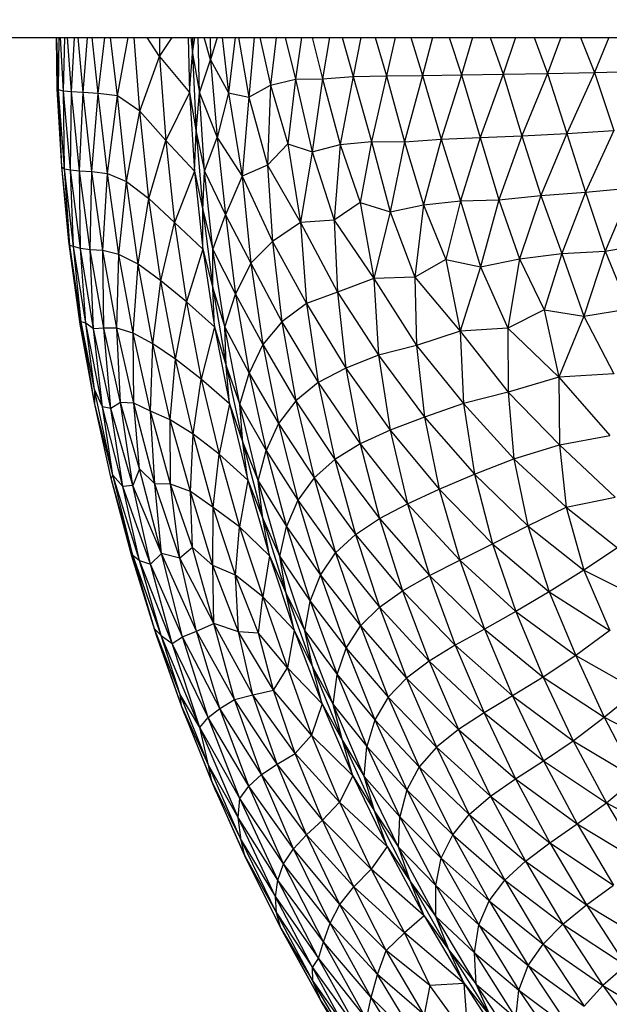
# Paper-space layout '_Superior' of a CAD drawing. Header units: millimetres. Extents: x -213 to 187, y -200 to 200.
# Tile 5 of 36: x -126 to -93, y -55 to 0. Entities that reach past the tile are written whole.
import ezdxf

# ---------------------------------------------------------------- set-up
doc = ezdxf.new("R2010")
doc.units = ezdxf.units.MM

psp = doc.layouts.new('_Superior')

# ---------------------------------------------------------------- linework, layer by layer
at = {"color": 7, "linetype": 'Continuous', "lineweight": 25}
for p, q in [((-156.658, -1.306), (-49.998, -1.306)), ((-124.06, -4.165), (-124.1, -1.306)), ((-123.973, -4.228), (-124.07, -1.306)), ((-123.973, -4.228), (-123.95, -1.306)), ((-123.702, -4.292), (-123.86, -1.306)), ((-123.702, -4.292), (-123.617, -1.306)), ((-123.248, -4.338), (-123.471, -1.306)), ((-123.248, -4.338), (-123.091, -1.306)), ((-122.603, -4.377), (-122.89, -1.306)), ((-122.603, -4.377), (-122.358, -1.306)), ((-121.756, -4.422), (-122.104, -1.306)), ((-121.756, -4.422), (-121.387, -1.306)), ((-120.684, -4.556), (-121.078, -1.306)), ((-120.684, -4.556), (-120.093, -1.306)), ((-119.441, -5.419), (-119.761, -1.306)), ((-118.331, -2.359), (-119.021, -1.306)), ((-118.332, -1.306), (-118.331, -2.359)), ((-118.331, -2.359), (-117.631, -1.306)), ((-116.732, -1.306), (-116.668, -4.379)), ((-116.597, -1.306), (-116.488, -2.19)), ((-116.488, -2.19), (-116.375, -1.306)), ((-116.488, -1.306), (-116.488, -2.19)), ((-116.111, -4.385), (-116.177, -1.306)), ((-115.496, -2.554), (-115.843, -1.306)), ((-115.513, -1.306), (-115.496, -2.554)), ((-115.127, -1.306), (-115.496, -2.554)), ((-114.831, -1.306), (-114.482, -4.386)), ((-114.122, -1.306), (-114.482, -4.386)), ((-113.928, -1.306), (-113.36, -4.64)), ((-113.053, -1.306), (-113.36, -4.64)), ((-112.742, -1.306), (-112.139, -3.963)), ((-111.829, -1.306), (-112.139, -3.963)), ((-111.326, -1.306), (-110.739, -3.618)), ((-110.417, -1.306), (-110.739, -3.618)), ((-109.81, -1.306), (-109.229, -3.602)), ((-108.842, -1.306), (-109.229, -3.602)), ((-108.132, -1.306), (-107.531, -3.477)), ((-107.096, -1.306), (-107.531, -3.477)), ((-106.293, -1.306), (-105.662, -3.432)), ((-105.173, -1.306), (-105.662, -3.432)), ((-104.314, -1.306), (-103.656, -3.43)), ((-103.095, -1.306), (-103.656, -3.43)), ((-102.17, -1.306), (-101.474, -3.39)), ((-100.855, -1.306), (-101.474, -3.39)), ((-99.873, -1.306), (-99.143, -3.355)), ((-98.463, -1.306), (-99.143, -3.355)), ((-97.427, -1.306), (-96.667, -3.314)), ((-95.925, -1.306), (-96.667, -3.314)), ((-94.828, -1.306), (-94.043, -3.251)), ((-93.245, -1.306), (-94.043, -3.251)), ((-116.668, -4.379), (-116.488, -2.19)), ((-116.488, -2.19), (-116.111, -4.385)), ((-116.488, -2.19), (-116.301, -6.575)), ((-119.441, -5.419), (-118.331, -2.359)), ((-118.331, -2.359), (-116.668, -4.379)), ((-118.331, -2.359), (-117.995, -7.058)), ((-116.111, -4.385), (-115.496, -2.554)), ((-115.496, -2.554), (-114.482, -4.386)), ((-115.496, -2.554), (-115.119, -6.889)), ((-96.667, -3.314), (-94.043, -3.251)), ((-94.043, -3.251), (-95.603, -6.654)), ((-94.043, -3.251), (-91.273, -3.171)), ((-94.043, -3.251), (-92.971, -6.497)), ((-112.139, -3.963), (-110.739, -3.618)), ((-110.739, -3.618), (-111.178, -7.234)), ((-110.739, -3.618), (-109.229, -3.602)), ((-110.739, -3.618), (-109.809, -7.679)), ((-109.229, -3.602), (-109.809, -7.679)), ((-109.229, -3.602), (-107.531, -3.477)), ((-109.229, -3.602), (-108.252, -7.282)), ((-107.531, -3.477), (-108.252, -7.282)), ((-107.531, -3.477), (-105.662, -3.432)), ((-107.531, -3.477), (-106.501, -7.101)), ((-105.662, -3.432), (-106.501, -7.101)), ((-105.662, -3.432), (-103.656, -3.43)), ((-105.662, -3.432), (-104.659, -7.129)), ((-103.656, -3.43), (-104.659, -7.129)), ((-103.656, -3.43), (-101.474, -3.39)), ((-103.656, -3.43), (-102.618, -6.984)), ((-101.474, -3.39), (-102.618, -6.984)), ((-101.474, -3.39), (-99.143, -3.355)), ((-101.474, -3.39), (-100.425, -6.877)), ((-99.143, -3.355), (-100.425, -6.877)), ((-99.143, -3.355), (-96.667, -3.314)), ((-99.143, -3.355), (-98.098, -6.789)), ((-96.667, -3.314), (-98.098, -6.789)), ((-96.667, -3.314), (-95.603, -6.654)), ((-123.973, -4.228), (-124.06, -4.165)), ((-123.801, -8.515), (-124.06, -4.165)), ((-123.702, -4.292), (-123.973, -4.228)), ((-123.645, -8.627), (-123.973, -4.228)), ((-123.801, -8.515), (-123.973, -4.228)), ((-123.248, -4.338), (-123.702, -4.292)), ((-123.313, -8.691), (-123.702, -4.292)), ((-123.645, -8.627), (-123.702, -4.292)), ((-123.313, -8.691), (-123.248, -4.338)), ((-122.603, -4.377), (-123.248, -4.338)), ((-122.802, -8.746), (-123.248, -4.338)), ((-122.802, -8.746), (-122.603, -4.377)), ((-121.756, -4.422), (-122.603, -4.377)), ((-122.115, -8.79), (-122.603, -4.377)), ((-116.668, -4.379), (-117.995, -7.058)), ((-116.668, -4.379), (-116.301, -6.575)), ((-116.668, -4.379), (-116.389, -8.755)), ((-116.301, -6.575), (-116.111, -4.385)), ((-116.111, -4.385), (-115.119, -6.889)), ((-115.828, -8.767), (-116.111, -4.385)), ((-114.482, -4.386), (-115.119, -6.889)), ((-114.482, -4.386), (-113.36, -4.64)), ((-114.482, -4.386), (-113.719, -9.033)), ((-113.36, -4.64), (-112.139, -3.963)), ((-112.139, -3.963), (-112.307, -8.429)), ((-112.139, -3.963), (-111.178, -7.234)), ((-122.115, -8.79), (-121.756, -4.422)), ((-120.684, -4.556), (-121.756, -4.422)), ((-121.238, -8.896), (-121.756, -4.422)), ((-121.238, -8.896), (-120.684, -4.556)), ((-119.441, -5.419), (-120.684, -4.556)), ((-120.173, -9.339), (-120.684, -4.556)), ((-113.36, -4.64), (-113.719, -9.033)), ((-113.36, -4.64), (-112.307, -8.429)), ((-120.173, -9.339), (-119.441, -5.419)), ((-117.995, -7.058), (-119.441, -5.419)), ((-118.93, -10.287), (-119.441, -5.419)), ((-116.389, -8.755), (-116.301, -6.575)), ((-116.301, -6.575), (-115.828, -8.767)), ((-116.301, -6.575), (-115.924, -10.947)), ((-95.603, -6.654), (-92.971, -6.497)), ((-92.971, -6.497), (-94.561, -9.928)), ((-118.93, -10.287), (-117.995, -7.058)), ((-116.389, -8.755), (-117.995, -7.058)), ((-117.995, -7.058), (-117.503, -11.628)), ((-115.828, -8.767), (-115.119, -6.889)), ((-115.119, -6.889), (-113.719, -9.033)), ((-115.119, -6.889), (-114.657, -11.197)), ((-108.252, -7.282), (-106.501, -7.101)), ((-106.501, -7.101), (-107.131, -10.521)), ((-106.501, -7.101), (-104.659, -7.129)), ((-106.501, -7.101), (-105.464, -11.025)), ((-104.659, -7.129), (-105.464, -11.025)), ((-104.659, -7.129), (-102.618, -6.984)), ((-104.659, -7.129), (-103.591, -10.639)), ((-102.618, -6.984), (-103.591, -10.639)), ((-102.618, -6.984), (-100.425, -6.877)), ((-102.618, -6.984), (-101.531, -10.412)), ((-100.425, -6.877), (-101.531, -10.412)), ((-100.425, -6.877), (-98.098, -6.789)), ((-100.425, -6.877), (-99.391, -10.356)), ((-98.098, -6.789), (-99.391, -10.356)), ((-98.098, -6.789), (-95.603, -6.654)), ((-98.098, -6.789), (-97.049, -10.128)), ((-95.603, -6.654), (-97.049, -10.128)), ((-95.603, -6.654), (-94.561, -9.928)), ((-111.178, -7.234), (-112.307, -8.429)), ((-111.178, -7.234), (-109.809, -7.679)), ((-111.178, -7.234), (-110.469, -11.631)), ((-109.809, -7.679), (-110.469, -11.631)), ((-109.809, -7.679), (-108.252, -7.282)), ((-109.809, -7.679), (-108.588, -11.505)), ((-108.252, -7.282), (-108.588, -11.505)), ((-108.252, -7.282), (-107.131, -10.521)), ((-123.801, -8.515), (-123.645, -8.627)), ((-123.339, -12.919), (-123.801, -8.515)), ((-123.397, -12.68), (-123.801, -8.515)), ((-123.645, -8.627), (-123.313, -8.691)), ((-123.141, -12.969), (-123.645, -8.627)), ((-123.339, -12.919), (-123.645, -8.627)), ((-123.313, -8.691), (-122.802, -8.746)), ((-122.756, -13.074), (-123.313, -8.691)), ((-123.141, -12.969), (-123.313, -8.691)), ((-122.802, -8.746), (-122.115, -8.79)), ((-122.214, -13.161), (-122.802, -8.746)), ((-122.756, -13.074), (-122.802, -8.746)), ((-122.214, -13.161), (-122.115, -8.79)), ((-122.115, -8.79), (-121.238, -8.896)), ((-121.501, -13.196), (-122.115, -8.79)), ((-116.389, -8.755), (-117.503, -11.628)), ((-116.389, -8.755), (-115.924, -10.947)), ((-116.389, -8.755), (-115.92, -13.114)), ((-115.924, -10.947), (-115.828, -8.767)), ((-115.828, -8.767), (-114.657, -11.197)), ((-115.359, -13.132), (-115.828, -8.767)), ((-112.307, -8.429), (-113.719, -9.033)), ((-112.307, -8.429), (-112.036, -12.691)), ((-112.307, -8.429), (-110.469, -11.631)), ((-121.501, -13.196), (-121.238, -8.896)), ((-121.238, -8.896), (-120.173, -9.339)), ((-120.604, -13.407), (-121.238, -8.896)), ((-120.604, -13.407), (-120.173, -9.339)), ((-120.173, -9.339), (-118.93, -10.287)), ((-119.529, -13.962), (-120.173, -9.339)), ((-113.719, -9.033), (-114.657, -11.197)), ((-113.719, -9.033), (-112.036, -12.691)), ((-113.719, -9.033), (-113.242, -13.892)), ((-94.561, -9.928), (-91.964, -9.688)), ((-91.964, -9.688), (-93.459, -13.234)), ((-119.529, -13.962), (-118.93, -10.287)), ((-118.93, -10.287), (-117.503, -11.628)), ((-118.274, -14.879), (-118.93, -10.287)), ((-103.591, -10.639), (-101.531, -10.412)), ((-101.531, -10.412), (-102.343, -13.695)), ((-101.531, -10.412), (-99.391, -10.356)), ((-101.531, -10.412), (-100.413, -14.111)), ((-99.391, -10.356), (-100.413, -14.111)), ((-99.391, -10.356), (-97.049, -10.128)), ((-99.391, -10.356), (-98.246, -13.654)), ((-97.049, -10.128), (-98.246, -13.654)), ((-97.049, -10.128), (-94.561, -9.928)), ((-97.049, -10.128), (-95.881, -13.358)), ((-94.561, -9.928), (-95.881, -13.358)), ((-94.561, -9.928), (-93.459, -13.234)), ((-115.924, -10.947), (-115.359, -13.132)), ((-115.924, -10.947), (-115.359, -15.299)), ((-115.92, -13.114), (-115.924, -10.947)), ((-107.131, -10.521), (-108.588, -11.505)), ((-107.131, -10.521), (-105.464, -11.025)), ((-107.131, -10.521), (-106.375, -14.747)), ((-105.464, -11.025), (-103.591, -10.639)), ((-103.591, -10.639), (-104.087, -14.676)), ((-103.591, -10.639), (-102.343, -13.695)), ((-115.359, -13.132), (-114.657, -11.197)), ((-114.657, -11.197), (-113.242, -13.892)), ((-114.657, -11.197), (-114.1, -15.634)), ((-108.588, -11.505), (-110.469, -11.631)), ((-108.588, -11.505), (-108.409, -15.524)), ((-108.588, -11.505), (-106.375, -14.747)), ((-105.464, -11.025), (-106.375, -14.747)), ((-105.464, -11.025), (-104.087, -14.676)), ((-118.274, -14.879), (-117.503, -11.628)), ((-115.92, -13.114), (-117.503, -11.628)), ((-117.503, -11.628), (-116.839, -16.06)), ((-110.469, -11.631), (-112.036, -12.691)), ((-110.469, -11.631), (-108.409, -15.524)), ((-110.469, -11.631), (-110.129, -16.154)), ((-123.339, -12.919), (-123.397, -12.68)), ((-122.767, -17.302), (-123.397, -12.68)), ((-123.141, -12.969), (-123.339, -12.919)), ((-122.714, -17.165), (-123.339, -12.919)), ((-122.767, -17.302), (-123.339, -12.919)), ((-122.756, -13.074), (-123.141, -12.969)), ((-122.454, -17.246), (-123.141, -12.969)), ((-122.714, -17.165), (-123.141, -12.969)), ((-122.214, -13.161), (-122.756, -13.074)), ((-122.016, -17.565), (-122.756, -13.074)), ((-122.454, -17.246), (-122.756, -13.074)), ((-121.501, -13.196), (-122.214, -13.161)), ((-121.455, -17.526), (-122.214, -13.161)), ((-122.016, -17.565), (-122.214, -13.161)), ((-115.92, -13.114), (-116.839, -16.06)), ((-115.92, -13.114), (-115.359, -15.299)), ((-115.92, -13.114), (-115.268, -17.449)), ((-115.359, -13.132), (-114.1, -15.634)), ((-114.699, -17.472), (-115.359, -13.132)), ((-115.359, -15.299), (-115.359, -13.132)), ((-112.036, -12.691), (-113.242, -13.892)), ((-112.036, -12.691), (-110.129, -16.154)), ((-112.036, -12.691), (-111.502, -17.17)), ((-93.459, -13.234), (-90.884, -12.78)), ((-120.604, -13.407), (-121.501, -13.196)), ((-120.73, -17.522), (-121.501, -13.196)), ((-121.455, -17.526), (-121.501, -13.196)), ((-120.73, -17.522), (-120.604, -13.407)), ((-119.529, -13.962), (-120.604, -13.407)), ((-119.811, -17.811), (-120.604, -13.407)), ((-102.343, -13.695), (-104.087, -14.676)), ((-102.343, -13.695), (-100.413, -14.111)), ((-102.343, -13.695), (-101.55, -17.687)), ((-100.413, -14.111), (-98.246, -13.654)), ((-98.246, -13.654), (-98.895, -17.519)), ((-98.246, -13.654), (-95.881, -13.358)), ((-98.246, -13.654), (-96.862, -16.511)), ((-95.881, -13.358), (-96.862, -16.511)), ((-95.881, -13.358), (-93.459, -13.234)), ((-95.881, -13.358), (-94.641, -16.855)), ((-93.459, -13.234), (-94.641, -16.855)), ((-93.459, -13.234), (-92.124, -16.442)), ((-119.811, -17.811), (-119.529, -13.962)), ((-118.274, -14.879), (-119.529, -13.962)), ((-118.72, -18.411), (-119.529, -13.962)), ((-113.242, -13.892), (-114.1, -15.634)), ((-113.242, -13.892), (-111.502, -17.17)), ((-113.242, -13.892), (-112.571, -18.447)), ((-100.413, -14.111), (-101.55, -17.687)), ((-100.413, -14.111), (-98.895, -17.519)), ((-106.375, -14.747), (-108.409, -15.524)), ((-104.087, -14.676), (-106.375, -14.747)), ((-106.375, -14.747), (-103.98, -18.489)), ((-106.375, -14.747), (-106.105, -19.032)), ((-104.087, -14.676), (-101.55, -17.687)), ((-104.087, -14.676), (-103.98, -18.489)), ((-118.72, -18.411), (-118.274, -14.879)), ((-116.839, -16.06), (-118.274, -14.879)), ((-117.45, -19.259), (-118.274, -14.879)), ((-115.359, -15.299), (-114.699, -17.472)), ((-115.359, -15.299), (-114.611, -19.623)), ((-115.268, -17.449), (-115.359, -15.299)), ((-114.699, -17.472), (-114.1, -15.634)), ((-114.1, -15.634), (-112.571, -18.447)), ((-114.1, -15.634), (-113.341, -20.034)), ((-108.409, -15.524), (-110.129, -16.154)), ((-108.409, -15.524), (-106.105, -19.032)), ((-108.409, -15.524), (-107.928, -19.757)), ((-117.45, -19.259), (-116.839, -16.06)), ((-115.268, -17.449), (-116.839, -16.06)), ((-116.839, -16.06), (-116.011, -20.367)), ((-110.129, -16.154), (-111.502, -17.17)), ((-110.129, -16.154), (-107.928, -19.757)), ((-110.129, -16.154), (-109.473, -20.558)), ((-94.641, -16.855), (-92.124, -16.442)), ((-96.862, -16.511), (-98.895, -17.519)), ((-96.862, -16.511), (-94.641, -16.855)), ((-96.862, -16.511), (-96.041, -20.264)), ((-94.641, -16.855), (-96.041, -20.264)), ((-94.641, -16.855), (-92.967, -20.069)), ((-122.714, -17.165), (-122.767, -17.302)), ((-121.962, -21.702), (-122.767, -17.302)), ((-122.454, -17.246), (-122.714, -17.165)), ((-121.974, -20.961), (-122.714, -17.165)), ((-121.962, -21.702), (-122.714, -17.165)), ((-122.016, -17.565), (-122.454, -17.246)), ((-121.531, -21.914), (-122.454, -17.246)), ((-121.974, -20.961), (-122.454, -17.246)), ((-121.455, -17.526), (-122.016, -17.565)), ((-121.054, -22.021), (-122.016, -17.565)), ((-121.531, -21.914), (-122.016, -17.565)), ((-120.73, -17.522), (-121.455, -17.526)), ((-120.52, -21.683), (-121.455, -17.526)), ((-121.054, -22.021), (-121.455, -17.526)), ((-119.811, -17.811), (-120.73, -17.522)), ((-119.769, -21.719), (-120.73, -17.522)), ((-120.52, -21.683), (-120.73, -17.522)), ((-115.268, -17.449), (-116.011, -20.367)), ((-115.268, -17.449), (-114.611, -19.623)), ((-115.268, -17.449), (-114.428, -21.753)), ((-114.699, -17.472), (-113.341, -20.034)), ((-113.852, -21.781), (-114.699, -17.472)), ((-114.611, -19.623), (-114.699, -17.472)), ((-111.502, -17.17), (-112.571, -18.447)), ((-111.502, -17.17), (-109.473, -20.558)), ((-111.502, -17.17), (-110.72, -21.585)), ((-98.895, -17.519), (-101.55, -17.687)), ((-98.895, -17.519), (-96.041, -20.264)), ((-98.895, -17.519), (-98.872, -21.107)), ((-118.72, -18.411), (-119.811, -17.811)), ((-118.842, -22.161), (-119.811, -17.811)), ((-119.769, -21.719), (-119.811, -17.811)), ((-101.55, -17.687), (-103.98, -18.489)), ((-101.55, -17.687), (-98.872, -21.107)), ((-101.55, -17.687), (-101.367, -21.729)), ((-118.842, -22.161), (-118.72, -18.411)), ((-117.45, -19.259), (-118.72, -18.411)), ((-117.747, -22.65), (-118.72, -18.411)), ((-112.571, -18.447), (-113.341, -20.034)), ((-112.571, -18.447), (-110.72, -21.585)), ((-112.571, -18.447), (-111.689, -22.849)), ((-103.98, -18.489), (-106.105, -19.032)), ((-103.98, -18.489), (-101.367, -21.729)), ((-103.98, -18.489), (-103.537, -22.499)), ((-106.105, -19.032), (-107.928, -19.757)), ((-106.105, -19.032), (-103.537, -22.499)), ((-106.105, -19.032), (-105.46, -23.216)), ((-117.747, -22.65), (-117.45, -19.259)), ((-116.011, -20.367), (-117.45, -19.259)), ((-116.465, -23.454), (-117.45, -19.259)), ((-114.611, -19.623), (-113.852, -21.781)), ((-114.611, -19.623), (-113.677, -23.911)), ((-114.428, -21.753), (-114.611, -19.623)), ((-107.928, -19.757), (-109.473, -20.558)), ((-107.928, -19.757), (-105.46, -23.216)), ((-107.928, -19.757), (-107.127, -23.992)), ((-113.852, -21.781), (-113.341, -20.034)), ((-113.341, -20.034), (-111.689, -22.849)), ((-113.341, -20.034), (-112.384, -24.361)), ((-96.041, -20.264), (-98.872, -21.107)), ((-92.967, -20.069), (-96.041, -20.264)), ((-96.041, -20.264), (-93.2, -23.511)), ((-96.041, -20.264), (-96.011, -24.041)), ((-116.465, -23.454), (-116.011, -20.367)), ((-114.428, -21.753), (-116.011, -20.367)), ((-116.011, -20.367), (-115.016, -24.568)), ((-109.473, -20.558), (-110.72, -21.585)), ((-109.473, -20.558), (-107.127, -23.992)), ((-109.473, -20.558), (-108.55, -24.857)), ((-121.531, -21.914), (-121.974, -20.961)), ((-120.94, -25.731), (-121.974, -20.961)), ((-121.974, -20.961), (-121.962, -21.702)), ((-98.872, -21.107), (-101.367, -21.729)), ((-98.872, -21.107), (-96.011, -24.041)), ((-98.872, -21.107), (-98.559, -24.821)), ((-120.94, -25.731), (-121.962, -21.702)), ((-121.039, -25.926), (-121.962, -21.702)), ((-121.054, -22.021), (-121.531, -21.914)), ((-120.379, -26.37), (-121.531, -21.914)), ((-120.94, -25.731), (-121.531, -21.914)), ((-120.52, -21.683), (-121.054, -22.021)), ((-119.769, -21.719), (-120.52, -21.683)), ((-119.456, -25.385), (-120.52, -21.683)), ((-119.83, -26.31), (-120.52, -21.683)), ((-118.842, -22.161), (-119.769, -21.719)), ((-118.602, -26.216), (-119.769, -21.719)), ((-119.456, -25.385), (-119.769, -21.719)), ((-114.428, -21.753), (-115.016, -24.568)), ((-114.428, -21.753), (-113.677, -23.911)), ((-114.428, -21.753), (-113.41, -26.016)), ((-113.852, -21.781), (-112.384, -24.361)), ((-112.822, -26.049), (-113.852, -21.781)), ((-113.677, -23.911), (-113.852, -21.781)), ((-110.72, -21.585), (-111.689, -22.849)), ((-110.72, -21.585), (-108.55, -24.857)), ((-110.72, -21.585), (-109.71, -25.889)), ((-101.367, -21.729), (-103.537, -22.499)), ((-101.367, -21.729), (-98.559, -24.821)), ((-101.367, -21.729), (-100.753, -25.677)), ((-119.83, -26.31), (-121.054, -22.021)), ((-120.379, -26.37), (-121.054, -22.021)), ((-117.747, -22.65), (-118.842, -22.161)), ((-117.72, -26.239), (-118.842, -22.161)), ((-118.602, -26.216), (-118.842, -22.161)), ((-103.537, -22.499), (-105.46, -23.216)), ((-103.537, -22.499), (-100.753, -25.677)), ((-103.537, -22.499), (-102.717, -26.525)), ((-116.465, -23.454), (-117.747, -22.65)), ((-116.614, -26.655), (-117.747, -22.65)), ((-117.72, -26.239), (-117.747, -22.65)), ((-111.689, -22.849), (-112.384, -24.361)), ((-111.689, -22.849), (-109.71, -25.889)), ((-111.689, -22.849), (-110.614, -27.131)), ((-116.614, -26.655), (-116.465, -23.454)), ((-115.016, -24.568), (-116.465, -23.454)), ((-115.336, -27.532), (-116.465, -23.454)), ((-105.46, -23.216), (-107.127, -23.992)), ((-105.46, -23.216), (-102.717, -26.525)), ((-105.46, -23.216), (-104.491, -27.327)), ((-96.011, -24.041), (-93.2, -23.511)), ((-113.677, -23.911), (-112.563, -28.155)), ((-113.677, -23.911), (-112.822, -26.049)), ((-113.41, -26.016), (-113.677, -23.911)), ((-107.127, -23.992), (-108.55, -24.857)), ((-107.127, -23.992), (-104.491, -27.327)), ((-107.127, -23.992), (-106.059, -28.146)), ((-98.559, -24.821), (-96.011, -24.041)), ((-96.011, -24.041), (-92.902, -26.969)), ((-96.011, -24.041), (-95.637, -27.521)), ((-115.336, -27.532), (-115.016, -24.568)), ((-113.41, -26.016), (-115.016, -24.568)), ((-115.016, -24.568), (-113.864, -28.627)), ((-112.822, -26.049), (-112.384, -24.361)), ((-112.384, -24.361), (-110.614, -27.131)), ((-112.384, -24.361), (-111.239, -28.607)), ((-108.55, -24.857), (-109.71, -25.889)), ((-108.55, -24.857), (-106.059, -28.146)), ((-108.55, -24.857), (-107.402, -29.04)), ((-100.753, -25.677), (-98.559, -24.821)), ((-98.559, -24.821), (-95.637, -27.521)), ((-98.559, -24.821), (-97.781, -28.567)), ((-121.039, -25.926), (-120.94, -25.731)), ((-120.379, -26.37), (-120.94, -25.731)), ((-119.448, -30.503), (-120.94, -25.731)), ((-119.834, -30.209), (-120.94, -25.731)), ((-119.456, -25.385), (-119.83, -26.31)), ((-118.602, -26.216), (-119.456, -25.385)), ((-118.235, -30.108), (-119.456, -25.385)), ((-102.717, -26.525), (-100.753, -25.677)), ((-100.753, -25.677), (-97.781, -28.567)), ((-100.753, -25.677), (-99.749, -29.568)), ((-119.834, -30.209), (-121.039, -25.926)), ((-119.887, -30.264), (-121.039, -25.926)), ((-119.83, -26.31), (-120.379, -26.37)), ((-118.846, -30.703), (-120.379, -26.37)), ((-119.448, -30.503), (-120.379, -26.37)), ((-118.235, -30.108), (-119.83, -26.31)), ((-118.846, -30.703), (-119.83, -26.31)), ((-117.72, -26.239), (-118.602, -26.216)), ((-117.213, -30.375), (-118.602, -26.216)), ((-118.235, -30.108), (-118.602, -26.216)), ((-116.614, -26.655), (-117.72, -26.239)), ((-116.504, -29.771), (-117.72, -26.239)), ((-117.213, -30.375), (-117.72, -26.239)), ((-113.41, -26.016), (-113.864, -28.627)), ((-113.41, -26.016), (-112.563, -28.155)), ((-113.41, -26.016), (-112.204, -30.233)), ((-112.822, -26.049), (-111.239, -28.607)), ((-111.613, -30.268), (-112.822, -26.049)), ((-112.563, -28.155), (-112.822, -26.049)), ((-109.71, -25.889), (-110.614, -27.131)), ((-109.71, -25.889), (-107.402, -29.04)), ((-109.71, -25.889), (-108.504, -30.076)), ((-115.336, -27.532), (-116.614, -26.655)), ((-115.355, -30.774), (-116.614, -26.655)), ((-116.504, -29.771), (-116.614, -26.655)), ((-104.491, -27.327), (-102.717, -26.525)), ((-102.717, -26.525), (-99.749, -29.568)), ((-102.717, -26.525), (-101.577, -30.483)), ((-110.614, -27.131), (-111.239, -28.607)), ((-110.614, -27.131), (-108.504, -30.076)), ((-110.614, -27.131), (-109.351, -31.31)), ((-106.059, -28.146), (-104.491, -27.327)), ((-104.491, -27.327), (-101.577, -30.483)), ((-104.491, -27.327), (-103.259, -31.337)), ((-95.637, -27.521), (-92.902, -26.969)), ((-115.355, -30.774), (-115.336, -27.532)), ((-113.864, -28.627), (-115.336, -27.532)), ((-114.104, -31.308), (-115.336, -27.532)), ((-97.781, -28.567), (-95.637, -27.521)), ((-95.637, -27.521), (-92.768, -29.798)), ((-95.637, -27.521), (-94.653, -31.044)), ((-112.563, -28.155), (-111.262, -32.348)), ((-112.563, -28.155), (-111.613, -30.268)), ((-112.204, -30.233), (-112.563, -28.155)), ((-107.402, -29.04), (-106.059, -28.146)), ((-106.059, -28.146), (-103.259, -31.337)), ((-106.059, -28.146), (-104.766, -32.191)), ((-99.749, -29.568), (-97.781, -28.567)), ((-97.781, -28.567), (-94.653, -31.044)), ((-97.781, -28.567), (-96.572, -32.256)), ((-114.104, -31.308), (-113.864, -28.627)), ((-112.204, -30.233), (-113.864, -28.627)), ((-113.864, -28.627), (-112.563, -32.526)), ((-111.613, -30.268), (-111.239, -28.607)), ((-111.239, -28.607), (-109.351, -31.31)), ((-111.239, -28.607), (-109.919, -32.774)), ((-108.504, -30.076), (-107.402, -29.04)), ((-107.402, -29.04), (-104.766, -32.191)), ((-107.402, -29.04), (-106.059, -33.108)), ((-101.577, -30.483), (-99.749, -29.568)), ((-99.749, -29.568), (-96.572, -32.256)), ((-99.749, -29.568), (-98.433, -33.352)), ((-119.887, -30.264), (-119.834, -30.209)), ((-119.834, -30.209), (-119.448, -30.503)), ((-118.243, -34.693), (-119.834, -30.209)), ((-118.613, -34.322), (-119.834, -30.209)), ((-118.846, -30.703), (-118.235, -30.108)), ((-117.213, -30.375), (-118.235, -30.108)), ((-116.278, -34.44), (-118.235, -30.108)), ((-117.064, -34.759), (-118.235, -30.108)), ((-116.504, -29.771), (-117.213, -30.375)), ((-115.355, -30.774), (-116.504, -29.771)), ((-115.298, -34.014), (-116.504, -29.771)), ((-112.204, -30.233), (-112.563, -32.526)), ((-112.204, -30.233), (-111.262, -32.348)), ((-112.204, -30.233), (-110.823, -34.393)), ((-109.351, -31.31), (-108.504, -30.076)), ((-108.504, -30.076), (-106.059, -33.108)), ((-108.504, -30.076), (-107.116, -34.154)), ((-92.768, -29.798), (-94.653, -31.044)), ((-118.613, -34.322), (-119.887, -30.264)), ((-118.506, -34.682), (-119.887, -30.264)), ((-119.448, -30.503), (-118.846, -30.703)), ((-117.636, -35.131), (-119.448, -30.503)), ((-118.243, -34.693), (-119.448, -30.503)), ((-117.064, -34.759), (-118.846, -30.703)), ((-117.636, -35.131), (-118.846, -30.703)), ((-115.298, -34.014), (-117.213, -30.375)), ((-116.278, -34.44), (-117.213, -30.375)), ((-114.104, -31.308), (-115.355, -30.774)), ((-113.932, -34.483), (-115.355, -30.774)), ((-115.298, -34.014), (-115.355, -30.774)), ((-111.613, -30.268), (-109.919, -32.774)), ((-110.217, -34.432), (-111.613, -30.268)), ((-111.262, -32.348), (-111.613, -30.268)), ((-103.259, -31.337), (-101.577, -30.483)), ((-101.577, -30.483), (-98.433, -33.352)), ((-101.577, -30.483), (-100.196, -34.329)), ((-112.563, -32.526), (-114.104, -31.308)), ((-112.815, -34.553), (-114.104, -31.308)), ((-113.932, -34.483), (-114.104, -31.308)), ((-109.919, -32.774), (-109.351, -31.31)), ((-109.351, -31.31), (-107.116, -34.154)), ((-109.351, -31.31), (-107.913, -35.393)), ((-94.653, -31.044), (-96.572, -32.256)), ((-94.653, -31.044), (-93.188, -34.414)), ((-94.653, -31.044), (-91.204, -32.758)), ((-104.766, -32.191), (-103.259, -31.337)), ((-103.259, -31.337), (-100.196, -34.329)), ((-103.259, -31.337), (-101.825, -35.231)), ((-111.262, -32.348), (-110.217, -34.432)), ((-111.262, -32.348), (-109.782, -36.48)), ((-110.823, -34.393), (-111.262, -32.348)), ((-106.059, -33.108), (-104.766, -32.191)), ((-104.766, -32.191), (-101.825, -35.231)), ((-104.766, -32.191), (-103.289, -36.12)), ((-96.572, -32.256), (-98.433, -33.352)), ((-96.572, -32.256), (-95.095, -35.802)), ((-96.572, -32.256), (-93.188, -34.414)), ((-112.815, -34.553), (-112.563, -32.526)), ((-110.823, -34.393), (-112.563, -32.526)), ((-112.563, -32.526), (-111.197, -36.484)), ((-110.217, -34.432), (-109.919, -32.774)), ((-109.919, -32.774), (-107.913, -35.393)), ((-109.919, -32.774), (-108.42, -36.863)), ((-107.116, -34.154), (-106.059, -33.108)), ((-106.059, -33.108), (-103.289, -36.12)), ((-106.059, -33.108), (-104.541, -37.064)), ((-98.433, -33.352), (-100.196, -34.329)), ((-98.433, -33.352), (-95.095, -35.802)), ((-98.433, -33.352), (-96.911, -37.006)), ((-116.278, -34.44), (-115.298, -34.014)), ((-113.932, -34.483), (-115.298, -34.014)), ((-113.12, -37.996), (-115.298, -34.014)), ((-114.157, -38.252), (-115.298, -34.014)), ((-118.613, -34.322), (-118.243, -34.693)), ((-117.186, -37.981), (-118.613, -34.322)), ((-117.118, -38.605), (-118.613, -34.322)), ((-118.506, -34.682), (-118.613, -34.322)), ((-117.064, -34.759), (-116.278, -34.44)), ((-114.157, -38.252), (-116.278, -34.44)), ((-114.978, -38.758), (-116.278, -34.44)), ((-112.815, -34.553), (-113.932, -34.483)), ((-111.975, -37.734), (-113.932, -34.483)), ((-113.12, -37.996), (-113.932, -34.483)), ((-111.197, -36.484), (-112.815, -34.553)), ((-111.975, -37.734), (-112.815, -34.553)), ((-110.823, -34.393), (-111.197, -36.484)), ((-110.823, -34.393), (-109.782, -36.48)), ((-110.823, -34.393), (-109.263, -38.492)), ((-110.217, -34.432), (-108.42, -36.863)), ((-108.649, -38.532), (-110.217, -34.432)), ((-109.782, -36.48), (-110.217, -34.432)), ((-107.913, -35.393), (-107.116, -34.154)), ((-107.116, -34.154), (-104.541, -37.064)), ((-107.116, -34.154), (-105.563, -38.131)), ((-100.196, -34.329), (-101.825, -35.231)), ((-100.196, -34.329), (-96.911, -37.006)), ((-100.196, -34.329), (-98.624, -38.056)), ((-93.188, -34.414), (-95.095, -35.802)), ((-117.118, -38.605), (-118.506, -34.682)), ((-118.243, -34.693), (-117.636, -35.131)), ((-116.084, -39.813), (-118.243, -34.693)), ((-117.186, -37.981), (-118.243, -34.693)), ((-117.636, -35.131), (-117.064, -34.759)), ((-115.626, -39.271), (-117.636, -35.131)), ((-116.084, -39.813), (-117.636, -35.131)), ((-114.978, -38.758), (-117.064, -34.759)), ((-115.626, -39.271), (-117.064, -34.759)), ((-108.42, -36.863), (-107.913, -35.393)), ((-107.913, -35.393), (-105.563, -38.131)), ((-107.913, -35.393), (-106.307, -39.388)), ((-101.825, -35.231), (-103.289, -36.12)), ((-101.825, -35.231), (-98.624, -38.056)), ((-101.825, -35.231), (-100.219, -39.01)), ((-103.289, -36.12), (-104.541, -37.064)), ((-103.289, -36.12), (-100.219, -39.01)), ((-103.289, -36.12), (-101.645, -39.941)), ((-95.095, -35.802), (-96.911, -37.006)), ((-95.095, -35.802), (-91.674, -37.745)), ((-95.095, -35.802), (-93.501, -39.252)), ((-111.975, -37.734), (-111.197, -36.484)), ((-109.263, -38.492), (-111.197, -36.484)), ((-111.197, -36.484), (-109.854, -40.241)), ((-109.782, -36.48), (-108.649, -38.532)), ((-109.782, -36.48), (-108.13, -40.546)), ((-109.263, -38.492), (-109.782, -36.48)), ((-108.649, -38.532), (-108.42, -36.863)), ((-108.42, -36.863), (-106.307, -39.388)), ((-108.42, -36.863), (-106.753, -40.875)), ((-104.541, -37.064), (-105.563, -38.131)), ((-104.541, -37.064), (-101.645, -39.941)), ((-104.541, -37.064), (-102.87, -40.919)), ((-96.911, -37.006), (-98.624, -38.056)), ((-96.911, -37.006), (-93.501, -39.252)), ((-96.911, -37.006), (-95.233, -40.559)), ((-113.12, -37.996), (-111.975, -37.734)), ((-109.854, -40.241), (-111.975, -37.734)), ((-110.77, -41.272), (-111.975, -37.734)), ((-93.501, -39.252), (-91.674, -37.745)), ((-116.084, -39.813), (-117.186, -37.981)), ((-115.611, -41.919), (-117.186, -37.981)), ((-117.118, -38.605), (-117.186, -37.981)), ((-114.978, -38.758), (-114.157, -38.252)), ((-114.157, -38.252), (-113.12, -37.996)), ((-111.773, -41.876), (-114.157, -38.252)), ((-112.651, -42.448), (-114.157, -38.252)), ((-110.77, -41.272), (-113.12, -37.996)), ((-111.773, -41.876), (-113.12, -37.996)), ((-105.563, -38.131), (-106.307, -39.388)), ((-105.563, -38.131), (-102.87, -40.919)), ((-105.563, -38.131), (-103.846, -42.015)), ((-98.624, -38.056), (-100.219, -39.01)), ((-98.624, -38.056), (-95.233, -40.559)), ((-98.624, -38.056), (-96.896, -41.679)), ((-115.611, -41.919), (-117.118, -38.605)), ((-115.424, -42.84), (-117.118, -38.605)), ((-116.923, -39.11), (-117.118, -38.605)), ((-115.626, -39.271), (-114.978, -38.758)), ((-112.651, -42.448), (-114.978, -38.758)), ((-113.349, -43.089), (-114.978, -38.758)), ((-109.263, -38.492), (-109.854, -40.241)), ((-109.263, -38.492), (-108.13, -40.546)), ((-109.263, -38.492), (-107.535, -42.519)), ((-108.649, -38.532), (-106.753, -40.875)), ((-106.902, -42.56), (-108.649, -38.532)), ((-108.13, -40.546), (-108.649, -38.532)), ((-100.219, -39.01), (-101.645, -39.941)), ((-100.219, -39.01), (-98.456, -42.684)), ((-100.219, -39.01), (-96.896, -41.679)), ((-116.923, -39.11), (-115.424, -42.84)), ((-116.084, -39.813), (-115.626, -39.271)), ((-113.349, -43.089), (-115.626, -39.271)), ((-113.848, -43.776), (-115.626, -39.271)), ((-106.307, -39.388), (-106.753, -40.875)), ((-106.307, -39.388), (-103.846, -42.015)), ((-106.307, -39.388), (-104.537, -43.296)), ((-95.233, -40.559), (-93.501, -39.252)), ((-93.501, -39.252), (-90.087, -41.018)), ((-93.501, -39.252), (-91.746, -42.649)), ((-113.848, -43.776), (-116.084, -39.813)), ((-113.951, -44.854), (-116.084, -39.813)), ((-115.611, -41.919), (-116.084, -39.813)), ((-101.645, -39.941), (-102.87, -40.919)), ((-101.645, -39.941), (-98.456, -42.684)), ((-101.645, -39.941), (-99.852, -43.659)), ((-110.77, -41.272), (-109.854, -40.241)), ((-107.535, -42.519), (-109.854, -40.241)), ((-109.854, -40.241), (-108.29, -43.993)), ((-108.13, -40.546), (-106.902, -42.56)), ((-108.13, -40.546), (-106.307, -44.537)), ((-107.535, -42.519), (-108.13, -40.546)), ((-96.896, -41.679), (-95.233, -40.559)), ((-95.233, -40.559), (-91.746, -42.649)), ((-95.233, -40.559), (-93.386, -44.033)), ((-106.902, -42.56), (-106.753, -40.875)), ((-106.753, -40.875), (-104.537, -43.296)), ((-106.753, -40.875), (-104.918, -44.805)), ((-102.87, -40.919), (-103.846, -42.015)), ((-102.87, -40.919), (-99.852, -43.659)), ((-102.87, -40.919), (-101.039, -44.677)), ((-111.773, -41.876), (-110.77, -41.272)), ((-108.29, -43.993), (-110.77, -41.272)), ((-109.229, -44.995), (-110.77, -41.272)), ((-98.456, -42.684), (-96.896, -41.679)), ((-96.896, -41.679), (-93.386, -44.033)), ((-96.896, -41.679), (-95.015, -45.203)), ((-113.951, -44.854), (-115.611, -41.919)), ((-113.772, -46.116), (-115.611, -41.919)), ((-115.424, -42.84), (-115.611, -41.919)), ((-112.651, -42.448), (-111.773, -41.876)), ((-109.229, -44.995), (-111.773, -41.876)), ((-110.125, -45.807), (-111.773, -41.876)), ((-103.846, -42.015), (-104.537, -43.296)), ((-103.846, -42.015), (-101.039, -44.677)), ((-103.846, -42.015), (-101.966, -45.807)), ((-115.424, -42.84), (-113.772, -46.116)), ((-113.57, -46.986), (-115.424, -42.84)), ((-115.18, -43.418), (-115.424, -42.84)), ((-113.349, -43.089), (-112.651, -42.448)), ((-110.125, -45.807), (-112.651, -42.448)), ((-110.862, -46.602), (-112.651, -42.448)), ((-107.535, -42.519), (-108.29, -43.993)), ((-107.535, -42.519), (-106.307, -44.537)), ((-107.535, -42.519), (-105.632, -46.469)), ((-106.902, -42.56), (-104.918, -44.805)), ((-104.987, -46.51), (-106.902, -42.56)), ((-106.307, -44.537), (-106.902, -42.56)), ((-99.852, -43.659), (-98.456, -42.684)), ((-98.456, -42.684), (-96.545, -46.257)), ((-98.456, -42.684), (-95.015, -45.203)), ((-93.386, -44.033), (-91.746, -42.649)), ((-115.18, -43.418), (-113.57, -46.986)), ((-113.848, -43.776), (-113.349, -43.089)), ((-110.862, -46.602), (-113.349, -43.089)), ((-111.407, -47.436), (-113.349, -43.089)), ((-104.537, -43.296), (-104.918, -44.805)), ((-104.537, -43.296), (-101.966, -45.807)), ((-104.537, -43.296), (-102.607, -47.117)), ((-113.951, -44.854), (-113.848, -43.776)), ((-111.407, -47.436), (-113.848, -43.776)), ((-111.724, -48.35), (-113.848, -43.776)), ((-101.039, -44.677), (-99.852, -43.659)), ((-99.852, -43.659), (-96.545, -46.257)), ((-99.852, -43.659), (-97.911, -47.28)), ((-109.229, -44.995), (-108.29, -43.993)), ((-105.632, -46.469), (-108.29, -43.993)), ((-108.29, -43.993), (-106.517, -47.727)), ((-95.015, -45.203), (-93.386, -44.033)), ((-93.386, -44.033), (-91.376, -47.412)), ((-93.386, -44.033), (-89.755, -45.997)), ((-111.724, -48.35), (-113.951, -44.854)), ((-111.853, -49.271), (-113.951, -44.854)), ((-113.772, -46.116), (-113.951, -44.854)), ((-110.125, -45.807), (-109.229, -44.995)), ((-106.517, -47.727), (-109.229, -44.995)), ((-107.482, -48.709), (-109.229, -44.995)), ((-106.307, -44.537), (-104.316, -48.446)), ((-106.307, -44.537), (-104.987, -46.51)), ((-105.632, -46.469), (-106.307, -44.537)), ((-104.987, -46.51), (-104.918, -44.805)), ((-104.918, -44.805), (-102.607, -47.117)), ((-104.918, -44.805), (-102.916, -48.65)), ((-101.966, -45.807), (-101.039, -44.677)), ((-101.039, -44.677), (-97.911, -47.28)), ((-101.039, -44.677), (-99.055, -48.341)), ((-96.545, -46.257), (-95.015, -45.203)), ((-95.015, -45.203), (-91.376, -47.412)), ((-95.015, -45.203), (-92.99, -48.625)), ((-113.772, -46.116), (-111.853, -49.271)), ((-111.804, -50.175), (-113.772, -46.116)), ((-113.57, -46.986), (-113.772, -46.116)), ((-110.862, -46.602), (-110.125, -45.807)), ((-107.482, -48.709), (-110.125, -45.807)), ((-108.264, -49.703), (-110.125, -45.807)), ((-102.607, -47.117), (-101.966, -45.807)), ((-101.966, -45.807), (-99.055, -48.341)), ((-101.966, -45.807), (-99.936, -49.507)), ((-111.407, -47.436), (-110.862, -46.602)), ((-108.264, -49.703), (-110.862, -46.602)), ((-108.813, -50.753), (-110.862, -46.602)), ((-105.632, -46.469), (-106.517, -47.727)), ((-105.632, -46.469), (-104.316, -48.446)), ((-105.632, -46.469), (-103.56, -50.335)), ((-104.987, -46.51), (-102.916, -48.65)), ((-102.9, -50.374), (-104.987, -46.51)), ((-104.316, -48.446), (-104.987, -46.51)), ((-97.911, -47.28), (-96.545, -46.257)), ((-96.545, -46.257), (-94.497, -49.73)), ((-96.545, -46.257), (-92.99, -48.625)), ((-113.57, -46.986), (-111.804, -50.175)), ((-111.556, -51.027), (-113.57, -46.986)), ((-113.272, -47.604), (-113.57, -46.986)), ((-102.916, -48.65), (-102.607, -47.117)), ((-102.607, -47.117), (-100.516, -50.846)), ((-102.607, -47.117), (-99.936, -49.507)), ((-113.272, -47.604), (-111.556, -51.027)), ((-111.724, -48.35), (-111.407, -47.436)), ((-108.813, -50.753), (-111.407, -47.436)), ((-109.191, -51.793), (-111.407, -47.436)), ((-107.482, -48.709), (-106.517, -47.727)), ((-103.56, -50.335), (-106.517, -47.727)), ((-106.517, -47.727), (-104.655, -51.29)), ((-99.055, -48.341), (-97.911, -47.28)), ((-97.911, -47.28), (-95.82, -50.804)), ((-97.911, -47.28), (-94.497, -49.73)), ((-111.853, -49.271), (-111.724, -48.35)), ((-109.191, -51.793), (-111.724, -48.35)), ((-109.465, -52.721), (-111.724, -48.35)), ((-99.936, -49.507), (-99.055, -48.341)), ((-99.055, -48.341), (-95.82, -50.804)), ((-99.055, -48.341), (-96.915, -51.909)), ((-108.264, -49.703), (-107.482, -48.709)), ((-104.655, -51.29), (-107.482, -48.709)), ((-105.677, -52.267), (-107.482, -48.709)), ((-104.316, -48.446), (-102.156, -52.266)), ((-104.316, -48.446), (-102.9, -50.374)), ((-103.56, -50.335), (-104.316, -48.446)), ((-102.916, -48.65), (-100.753, -52.402)), ((-102.916, -48.65), (-100.516, -50.846)), ((-102.9, -50.374), (-102.916, -48.65)), ((-94.497, -49.73), (-92.99, -48.625)), ((-111.853, -49.271), (-109.465, -52.721)), ((-109.793, -53.227), (-111.853, -49.271)), ((-111.804, -50.175), (-111.853, -49.271)), ((-108.813, -50.753), (-108.264, -49.703)), ((-105.677, -52.267), (-108.264, -49.703)), ((-106.162, -53.61), (-108.264, -49.703)), ((-100.516, -50.846), (-99.936, -49.507)), ((-99.936, -49.507), (-96.915, -51.909)), ((-99.936, -49.507), (-97.754, -53.112)), ((-95.82, -50.804), (-94.497, -49.73)), ((-94.497, -49.73), (-90.838, -51.943)), ((-94.497, -49.73), (-92.303, -53.103)), ((-111.804, -50.175), (-109.793, -53.227)), ((-109.778, -53.981), (-111.804, -50.175)), ((-111.556, -51.027), (-111.804, -50.175)), ((-103.56, -50.335), (-104.655, -51.29)), ((-103.56, -50.335), (-102.156, -52.266)), ((-103.56, -50.335), (-101.332, -54.108)), ((-102.9, -50.374), (-100.753, -52.402)), ((-100.65, -54.144), (-102.9, -50.374)), ((-102.156, -52.266), (-102.9, -50.374)), ((-111.556, -51.027), (-109.778, -53.981)), ((-109.32, -55.092), (-111.556, -51.027)), ((-111.182, -51.733), (-111.556, -51.027)), ((-109.191, -51.793), (-108.813, -50.753)), ((-106.162, -53.61), (-108.813, -50.753)), ((-106.517, -54.899), (-108.813, -50.753)), ((-100.753, -52.402), (-100.516, -50.846)), ((-100.516, -50.846), (-97.754, -53.112)), ((-100.516, -50.846), (-98.269, -54.479)), ((-96.915, -51.909), (-95.82, -50.804)), ((-95.82, -50.804), (-93.581, -54.229)), ((-95.82, -50.804), (-92.303, -53.103)), ((-105.677, -52.267), (-104.655, -51.29)), ((-101.332, -54.108), (-104.655, -51.29)), ((-104.655, -51.29), (-103.247, -54.216)), ((-111.182, -51.733), (-109.32, -55.092)), ((-109.465, -52.721), (-109.191, -51.793)), ((-106.517, -54.899), (-109.191, -51.793)), ((-106.776, -56.107), (-109.191, -51.793)), ((-97.754, -53.112), (-96.915, -51.909)), ((-96.915, -51.909), (-94.634, -55.379)), ((-96.915, -51.909), (-93.581, -54.229)), ((-109.793, -53.227), (-109.465, -52.721)), ((-109.465, -52.721), (-106.776, -56.107)), ((-107.138, -56.895), (-109.465, -52.721)), ((-106.162, -53.61), (-105.677, -52.267)), ((-103.247, -54.216), (-105.677, -52.267)), ((-103.568, -55.863), (-105.677, -52.267)), ((-102.156, -52.266), (-100.65, -54.144)), ((-102.156, -52.266), (-99.829, -55.99)), ((-101.332, -54.108), (-102.156, -52.266)), ((-100.753, -52.402), (-98.269, -54.479)), ((-100.753, -52.402), (-98.433, -56.056)), ((-100.65, -54.144), (-100.753, -52.402)), ((-109.793, -53.227), (-107.138, -56.895)), ((-108.1, -56.34), (-109.793, -53.227)), ((-109.778, -53.981), (-109.793, -53.227)), ((-98.269, -54.479), (-97.754, -53.112)), ((-97.754, -53.112), (-94.634, -55.379)), ((-97.754, -53.112), (-95.416, -56.617)), ((-92.303, -53.103), (-93.581, -54.229)), ((-106.517, -54.899), (-106.162, -53.61)), ((-103.568, -55.863), (-106.162, -53.61)), ((-103.82, -57.483), (-106.162, -53.61)), ((-109.778, -53.981), (-108.1, -56.34)), ((-107.44, -57.928), (-109.778, -53.981)), ((-109.32, -55.092), (-109.778, -53.981)), ((-103.247, -54.216), (-103.568, -55.863)), ((-101.332, -54.108), (-103.247, -54.216)), ((-101.092, -57.178), (-103.247, -54.216)), ((-101.332, -54.108), (-99.829, -55.99)), ((-101.332, -54.108), (-98.937, -57.782)), ((-101.092, -57.178), (-101.332, -54.108)), ((-100.65, -54.144), (-98.433, -56.056)), ((-98.243, -57.814), (-100.65, -54.144)), ((-99.829, -55.99), (-100.65, -54.144)), ((-93.581, -54.229), (-94.634, -55.379)), ((-93.581, -54.229), (-89.976, -56.376)), ((-93.581, -54.229), (-91.204, -57.554)), ((-106.776, -56.107), (-106.517, -54.899)), ((-103.82, -57.483), (-106.517, -54.899)), ((-104.007, -58.989), (-106.517, -54.899)), ((-98.433, -56.056), (-98.269, -54.479)), ((-98.269, -54.479), (-95.416, -56.617)), ((-98.269, -54.479), (-95.874, -58.01)), ((-109.32, -55.092), (-107.44, -57.928)), ((-106.803, -59.215), (-109.32, -55.092)), ((-108.878, -55.84), (-109.32, -55.092))]:
    psp.add_line(p, q, dxfattribs=at)
for points, knots in [([(-12.825, 199.694), (-16.243, 199.643), (-23.254, 199.539), (-34.012, 198.664), (-45.252, 197.163), (-56.948, 194.893), (-68.341, 191.953), (-79.355, 188.413), (-89.927, 184.355), (-100.652, 179.511), (-111.465, 173.825), (-122.288, 167.245), (-133.032, 159.723), (-143.597, 151.225), (-153.871, 141.726), (-163.732, 131.217), (-173.05, 119.706), (-181.692, 107.223), (-189.525, 93.818), (-196.416, 79.564), (-202.245, 64.561), (-206.902, 48.925), (-210.298, 32.797), (-212.363, 16.332), (-213.056, -0.306), (-212.363, -16.944), (-210.298, -33.41), (-206.902, -49.538), (-202.245, -65.173), (-196.416, -80.177), (-189.525, -94.43), (-181.692, -107.835), (-173.05, -120.319), (-163.732, -131.83), (-153.871, -142.339), (-143.597, -151.838), (-133.032, -160.336), (-122.288, -167.857), (-111.465, -174.438), (-100.652, -180.124), (-89.927, -184.967), (-79.355, -189.025), (-68.341, -192.566), (-56.948, -195.505), (-45.252, -197.776), (-34.012, -199.276), (-23.254, -200.151), (-16.243, -200.256), (-12.825, -200.306)], [0, 0, 0, 0, 0.016322, 0.033479, 0.05151, 0.070452, 0.090341, 0.107661, 0.125675, 0.144395, 0.163829, 0.18398, 0.204846, 0.226418, 0.248682, 0.271613, 0.29518, 0.319343, 0.344053, 0.369251, 0.394871, 0.420839, 0.447075, 0.473492, 0.5, 0.526508, 0.552925, 0.579161, 0.605129, 0.630749, 0.655947, 0.680657, 0.70482, 0.728387, 0.751318, 0.773582, 0.795154, 0.81602, 0.836171, 0.855605, 0.874325, 0.892339, 0.909659, 0.929548, 0.94849, 0.966521, 0.983678, 1, 1, 1, 1]), ([(-12.825, -196.306), (-16.166, -196.257), (-23.02, -196.155), (-33.535, -195.302), (-44.521, -193.84), (-55.952, -191.626), (-67.788, -188.581), (-79.975, -184.6), (-92.439, -179.584), (-105.082, -173.435), (-117.788, -166.059), (-129.671, -157.885), (-140.659, -149.084), (-150.714, -139.83), (-160.37, -129.591), (-169.502, -118.374), (-177.98, -106.207), (-185.673, -93.138), (-192.455, -79.239), (-198.204, -64.603), (-202.821, -49.345), (-206.186, -33.6), (-208.354, -17.516), (-208.666, -6.682), (-208.823, -1.255)], [0, 0, 0, 0, 0.032663, 0.066994, 0.10307, 0.140965, 0.180749, 0.222482, 0.266217, 0.311991, 0.359823, 0.409713, 0.452845, 0.497357, 0.543205, 0.590325, 0.638638, 0.688046, 0.738436, 0.789675, 0.841616, 0.894099, 0.946953, 1, 1, 1, 1])]:
    psp.add_open_spline(points, degree=3, knots=knots, dxfattribs=at)

doc.saveas('drawing.dxf')
